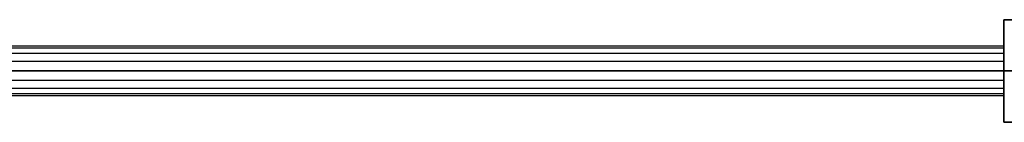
# Model space of a CAD drawing. Header units: millimetres. Extents: x -118 to 2604, y -119 to 118.
# Tile 173 of 174: x 2432 to 2547, y -6 to 6. Entities that reach past the tile are written whole.
import ezdxf

# ---------------------------------------------------------------- set-up
doc = ezdxf.new("R2010")
doc.units = ezdxf.units.MM
doc.layers.add('Layer 01', color=7, linetype='Continuous', true_color=0x000000)

# ---------------------------------------------------------------- blocks, each defined once
blk = doc.blocks.new('wireframe_rep_0')
at = {"layer": 'Layer 01'}
blk.add_open_spline([(27.06, 0, -285.64), (33.94, 0, -284.77), (37.47, 0, -283.99), (48.65, 0, -281.51), (69.9, 0, -276.8), (114.79, 0, -285.63), (217.73, 0, -285.63), (2546.5, 0, -285.31)], degree=3, dxfattribs=at)

msp = doc.modelspace()

# ---------------------------------------------------------------- linework, layer by layer
at = {"layer": 'Layer 01'}
for p, q in [((2546.5, 6, -285.31), (2546.5, 2.9, -285.31)), ((2546.5, 6, -285.31), (2548, 6, -285.31)), ((2546.5, 2.9, -285.31), (2546.5, -2.9, -285.31)), ((2546.5, 2.84, -284.75), (2546.5, 1.79, -284.75)), ((2546.5, 2.84, -285.86), (2546.5, 1.79, -285.86)), ((2546.5, 2.53, -283.9), (2546.5, 1.41, -283.9)), ((2546.5, 2.53, -286.71), (2546.5, 1.41, -286.71)), ((2546.5, 2.31, -285.31), (2546.5, 2.31, -284.35)), ((2546.5, 2.31, -286.26), (2546.5, 2.31, -285.31)), ((2546.5, 1.95, -283.36), (2546.5, 0.81, -283.36)), ((2546.5, 1.95, -284.5), (2546.5, 1.95, -283.36)), ((2546.5, 1.95, -287.25), (2546.5, 1.95, -286.11)), ((2546.5, 1.95, -287.25), (2546.5, 0.81, -287.25)), ((2546.5, 1.8, -284.7), (2546.5, 0.61, -284.7)), ((2546.5, 1.8, -285.91), (2546.5, 0.61, -285.91)), ((2546.5, 1.41, -283.9), (2546.5, 1.41, -282.77)), ((2546.5, 1.41, -287.84), (2546.5, 1.41, -286.71)), ((2546.5, 0.96, -283), (2546.5, 0, -283)), ((2546.5, 0.96, -287.62), (2546.5, 0, -287.62)), ((2546.5, 0.92, -284.38), (2546.5, 0, -284.38)), ((2546.5, 0.92, -285.31), (2546.5, 0.92, -284.38)), ((2546.5, 0.92, -286.23), (2546.5, 0.92, -285.31)), ((2546.5, 0.92, -286.23), (2546.5, 0, -286.23)), ((2546.5, 0.61, -284.7), (2546.5, 0.61, -283.5)), ((2546.5, 0.61, -287.11), (2546.5, 0.61, -285.91)), ((2546.5, 0.55, -283.51), (2546.5, 0.55, -282.46)), ((2546.5, 0.55, -288.15), (2546.5, 0.55, -287.1)), ((2546.5, 0, -284.38), (2546.5, -0.92, -284.38)), ((2546.5, 0, -291.31), (2546.5, 0, -288.21)), ((2546.5, 0, -282.41), (2546.5, 0, -279.31)), ((2546.5, 0, -279.31), (2548, 0, -279.31)), ((2548, 0, -291.31), (2546.5, 0, -291.31)), ((2546.5, 0, -288.21), (2546.5, 0, -282.41)), ((2546.5, 0, -283), (2546.5, -0.96, -283)), ((2546.5, 0, -287.62), (2546.5, -0.96, -287.62)), ((2546.5, 0, -286.23), (2546.5, -0.92, -286.23)), ((2546.5, -0.55, -283.51), (2546.5, -0.55, -282.46)), ((2546.5, -0.55, -288.15), (2546.5, -0.55, -287.1)), ((2546.5, -0.61, -284.7), (2546.5, -0.61, -283.5)), ((2546.5, -0.61, -287.11), (2546.5, -0.61, -285.91)), ((2546.5, -0.61, -285.91), (2546.5, -1.8, -285.91)), ((2546.5, -0.61, -284.7), (2546.5, -1.8, -284.7)), ((2546.5, -0.81, -283.36), (2546.5, -1.95, -283.36)), ((2546.5, -0.81, -287.25), (2546.5, -1.95, -287.25)), ((2546.5, -0.92, -286.23), (2546.5, -0.92, -285.31)), ((2546.5, -0.92, -285.31), (2546.5, -0.92, -284.38)), ((2546.5, -1.41, -283.9), (2546.5, -1.41, -282.77)), ((2546.5, -1.41, -287.84), (2546.5, -1.41, -286.71)), ((2546.5, -1.41, -286.71), (2546.5, -2.53, -286.71)), ((2546.5, -1.41, -283.9), (2546.5, -2.53, -283.9)), ((2546.5, -1.79, -285.86), (2546.5, -2.84, -285.86)), ((2546.5, -1.79, -284.75), (2546.5, -2.84, -284.75)), ((2546.5, -1.95, -287.25), (2546.5, -1.95, -286.11)), ((2546.5, -1.95, -284.5), (2546.5, -1.95, -283.36)), ((2546.5, -2.31, -286.26), (2546.5, -2.31, -285.31)), ((2546.5, -2.31, -285.31), (2546.5, -2.31, -284.35)), ((2546.5, -2.9, -285.31), (2546.5, -6, -285.31)), ((2546.5, -6, -285.31), (2548, -6, -285.31))]:
    msp.add_line(p, q, dxfattribs=at)
at = {"layer": 'Layer 01', "extrusion": (1, 0, 0)}
for start, end in [(270, 90), (90, 270)]:
    msp.add_arc((0, -285.31, 2546.5), 2.9, start, end, dxfattribs=at)
at = {"layer": 'Layer 01'}
for points, degree in [([(2546.5, 6, -279.31), (2546.5, 6, -291.31)], 1), ([(2546.5, 6, -291.31), (2546.5, -6, -291.31)], 1), ([(2546.5, -6, -279.31), (2546.5, 6, -279.31)], 1), ([(2548, 6, -279.31), (2546.5, 6, -279.31)], 1), ([(2546.5, 6, -291.31), (2548, 6, -291.31)], 1), ([(2546.5, 1.72, -285.31), (2546.5, 1.82, -285.31), (2546.5, 2.03, -285.31), (2546.5, 2.32, -285.31), (2546.5, 2.61, -285.31), (2546.5, 2.8, -285.31), (2546.5, 2.9, -285.31)], 3), ([(2546.5, 2.68, -286.41), (2546.5, 2.71, -286.33), (2546.5, 2.78, -286.15), (2546.5, 2.85, -285.87), (2546.5, 2.89, -285.59), (2546.5, 2.9, -285.4), (2546.5, 2.9, -285.31)], 3), ([(2546.5, 2.9, -285.31), (2546.5, 2.9, -285.21), (2546.5, 2.89, -285.02), (2546.5, 2.85, -284.74), (2546.5, 2.78, -284.46), (2546.5, 2.71, -284.29), (2546.5, 2.68, -284.2)], 3), ([(2546.5, 2.68, -284.2), (2546.5, 2.6, -284.23), (2546.5, 2.43, -284.3), (2546.5, 2.2, -284.39), (2546.5, 1.99, -284.48), (2546.5, 1.88, -284.53), (2546.5, 1.84, -284.54)], 3), ([(2546.5, 2.68, -286.41), (2546.5, 2.6, -286.38), (2546.5, 2.43, -286.31), (2546.5, 2.2, -286.22), (2546.5, 1.99, -286.13), (2546.5, 1.88, -286.08), (2546.5, 1.84, -286.07)], 3), ([(2546.5, 2.05, -287.36), (2546.5, 2.12, -287.29), (2546.5, 2.24, -287.15), (2546.5, 2.41, -286.92), (2546.5, 2.56, -286.67), (2546.5, 2.64, -286.5), (2546.5, 2.68, -286.41)], 3), ([(2546.5, 2.68, -284.2), (2546.5, 2.64, -284.11), (2546.5, 2.56, -283.94), (2546.5, 2.41, -283.69), (2546.5, 2.24, -283.46), (2546.5, 2.12, -283.32), (2546.5, 2.05, -283.26)], 3), ([(2546.5, 1.22, -284.09), (2546.5, 1.29, -284.02), (2546.5, 1.43, -283.87), (2546.5, 1.64, -283.66), (2546.5, 1.85, -283.46), (2546.5, 1.98, -283.32), (2546.5, 2.05, -283.26)], 3), ([(2546.5, 1.22, -286.52), (2546.5, 1.29, -286.6), (2546.5, 1.43, -286.74), (2546.5, 1.64, -286.95), (2546.5, 1.85, -287.15), (2546.5, 1.98, -287.29), (2546.5, 2.05, -287.36)], 3), ([(2546.5, 1.11, -287.98), (2546.5, 1.2, -287.95), (2546.5, 1.37, -287.86), (2546.5, 1.61, -287.72), (2546.5, 1.84, -287.55), (2546.5, 1.98, -287.42), (2546.5, 2.05, -287.36)], 3), ([(2546.5, 2.05, -283.26), (2546.5, 1.98, -283.19), (2546.5, 1.84, -283.06), (2546.5, 1.61, -282.89), (2546.5, 1.37, -282.75), (2546.5, 1.2, -282.67), (2546.5, 1.11, -282.63)], 3), ([(2546.5, 1.84, -284.54), (2546.5, 1.84, -284.57), (2546.5, 1.81, -284.67), (2546.5, 1.77, -284.87), (2546.5, 1.73, -285.08), (2546.5, 1.72, -285.23), (2546.5, 1.72, -285.31)], 3), ([(2546.5, 1.22, -284.09), (2546.5, 1.27, -284.14), (2546.5, 1.38, -284.24), (2546.5, 1.56, -284.37), (2546.5, 1.73, -284.47), (2546.5, 1.82, -284.53), (2546.5, 1.84, -284.54)], 3), ([(2546.5, 1.84, -286.07), (2546.5, 1.82, -286.08), (2546.5, 1.73, -286.14), (2546.5, 1.56, -286.24), (2546.5, 1.38, -286.37), (2546.5, 1.27, -286.47), (2546.5, 1.22, -286.52)], 3), ([(2546.5, 1.72, -285.31), (2546.5, 1.72, -285.38), (2546.5, 1.73, -285.53), (2546.5, 1.77, -285.74), (2546.5, 1.81, -285.94), (2546.5, 1.84, -286.04), (2546.5, 1.84, -286.07)], 3), ([(2546.5, 0, -285.31), (2546.5, 0.32, -285.31), (2546.5, 0.66, -285.31), (2546.5, 1.06, -285.31), (2546.5, 1.4, -285.31), (2546.5, 1.62, -285.31), (2546.5, 1.72, -285.31)], 3), ([(2546.5, 0.76, -283.46), (2546.5, 0.78, -283.49), (2546.5, 0.83, -283.58), (2546.5, 0.94, -283.75), (2546.5, 1.07, -283.92), (2546.5, 1.16, -284.04), (2546.5, 1.22, -284.09)], 3), ([(2546.5, 0, -285.31), (2546.5, 0.23, -285.08), (2546.5, 0.47, -284.84), (2546.5, 0.75, -284.56), (2546.5, 0.99, -284.31), (2546.5, 1.14, -284.16), (2546.5, 1.22, -284.09)], 3), ([(2546.5, 0, -285.31), (2546.5, 0.23, -285.53), (2546.5, 0.47, -285.77), (2546.5, 0.75, -286.05), (2546.5, 0.99, -286.3), (2546.5, 1.14, -286.45), (2546.5, 1.22, -286.52)], 3), ([(2546.5, 1.22, -286.52), (2546.5, 1.16, -286.58), (2546.5, 1.07, -286.69), (2546.5, 0.94, -286.86), (2546.5, 0.83, -287.03), (2546.5, 0.78, -287.13), (2546.5, 0.76, -287.15)], 3), ([(2546.5, 1.11, -282.63), (2546.5, 1.08, -282.71), (2546.5, 1.01, -282.87), (2546.5, 0.91, -283.1), (2546.5, 0.82, -283.32), (2546.5, 0.78, -283.43), (2546.5, 0.76, -283.46)], 3), ([(2546.5, 1.11, -287.98), (2546.5, 1.08, -287.9), (2546.5, 1.01, -287.74), (2546.5, 0.91, -287.51), (2546.5, 0.82, -287.29), (2546.5, 0.78, -287.18), (2546.5, 0.76, -287.15)], 3), ([(2546.5, 1.11, -282.63), (2546.5, 1.02, -282.59), (2546.5, 0.84, -282.53), (2546.5, 0.57, -282.46), (2546.5, 0.28, -282.42), (2546.5, 0.09, -282.41), (2546.5, 0, -282.41)], 3), ([(2546.5, 0, -288.21), (2546.5, 0.09, -288.21), (2546.5, 0.28, -288.2), (2546.5, 0.57, -288.15), (2546.5, 0.84, -288.08), (2546.5, 1.02, -288.02), (2546.5, 1.11, -287.98)], 3), ([(2546.5, 0, -283.59), (2546.5, 0.07, -283.59), (2546.5, 0.22, -283.58), (2546.5, 0.44, -283.54), (2546.5, 0.63, -283.5), (2546.5, 0.74, -283.47), (2546.5, 0.76, -283.46)], 3), ([(2546.5, 0.76, -287.15), (2546.5, 0.74, -287.14), (2546.5, 0.63, -287.12), (2546.5, 0.44, -287.07), (2546.5, 0.22, -287.04), (2546.5, 0.07, -287.03), (2546.5, 0, -287.03)], 3), ([(2546.5, -0.76, -283.46), (2546.5, -0.74, -283.47), (2546.5, -0.63, -283.5), (2546.5, -0.44, -283.54), (2546.5, -0.22, -283.58), (2546.5, -0.07, -283.59), (2546.5, 0, -283.59)], 3), ([(2546.5, 0, -283.59), (2546.5, 0, -283.48), (2546.5, 0, -283.28), (2546.5, 0, -282.98), (2546.5, 0, -282.69), (2546.5, 0, -282.5), (2546.5, 0, -282.41)], 3), ([(2546.5, -1.22, -284.09), (2546.5, -1.14, -284.16), (2546.5, -0.99, -284.31), (2546.5, -0.75, -284.56), (2546.5, -0.47, -284.84), (2546.5, -0.23, -285.08), (2546.5, 0, -285.31)], 3), ([(2546.5, 0, -285.31), (2546.5, 0, -284.99), (2546.5, 0, -284.65), (2546.5, 0, -284.25), (2546.5, 0, -283.9), (2546.5, 0, -283.69), (2546.5, 0, -283.59)], 3), ([(2546.5, 0, -287.03), (2546.5, 0, -287.13), (2546.5, 0, -287.33), (2546.5, 0, -287.63), (2546.5, 0, -287.92), (2546.5, 0, -288.11), (2546.5, 0, -288.21)], 3), ([(2546.5, 0, -285.31), (2546.5, 0, -285.62), (2546.5, 0, -285.97), (2546.5, 0, -286.36), (2546.5, 0, -286.71), (2546.5, 0, -286.92), (2546.5, 0, -287.03)], 3), ([(2546.5, 0, -287.03), (2546.5, -0.07, -287.03), (2546.5, -0.22, -287.04), (2546.5, -0.44, -287.07), (2546.5, -0.63, -287.12), (2546.5, -0.74, -287.14), (2546.5, -0.76, -287.15)], 3), ([(2546.5, 0, -285.31), (2546.5, -0.23, -285.53), (2546.5, -0.47, -285.77), (2546.5, -0.75, -286.05), (2546.5, -0.99, -286.3), (2546.5, -1.14, -286.45), (2546.5, -1.22, -286.52)], 3), ([(2546.5, 0, -285.31), (2546.5, -0.32, -285.31), (2546.5, -0.66, -285.31), (2546.5, -1.06, -285.31), (2546.5, -1.4, -285.31), (2546.5, -1.62, -285.31), (2546.5, -1.72, -285.31)], 3), ([(2546.5, -1.11, -287.98), (2546.5, -1.02, -288.02), (2546.5, -0.84, -288.08), (2546.5, -0.57, -288.15), (2546.5, -0.28, -288.2), (2546.5, -0.09, -288.21), (2546.5, 0, -288.21)], 3), ([(2546.5, 0, -282.41), (2546.5, -0.09, -282.41), (2546.5, -0.28, -282.42), (2546.5, -0.57, -282.46), (2546.5, -0.84, -282.53), (2546.5, -1.02, -282.59), (2546.5, -1.11, -282.63)], 3), ([(2546.5, -1.11, -282.63), (2546.5, -1.08, -282.71), (2546.5, -1.01, -282.87), (2546.5, -0.91, -283.1), (2546.5, -0.82, -283.32), (2546.5, -0.78, -283.43), (2546.5, -0.76, -283.46)], 3), ([(2546.5, -1.22, -284.09), (2546.5, -1.16, -284.04), (2546.5, -1.07, -283.92), (2546.5, -0.94, -283.75), (2546.5, -0.83, -283.58), (2546.5, -0.78, -283.49), (2546.5, -0.76, -283.46)], 3), ([(2546.5, -0.76, -287.15), (2546.5, -0.78, -287.13), (2546.5, -0.83, -287.03), (2546.5, -0.94, -286.86), (2546.5, -1.07, -286.69), (2546.5, -1.16, -286.58), (2546.5, -1.22, -286.52)], 3), ([(2546.5, -1.11, -287.98), (2546.5, -1.08, -287.9), (2546.5, -1.01, -287.74), (2546.5, -0.91, -287.51), (2546.5, -0.82, -287.29), (2546.5, -0.78, -287.18), (2546.5, -0.76, -287.15)], 3), ([(2546.5, -1.11, -282.63), (2546.5, -1.2, -282.67), (2546.5, -1.37, -282.75), (2546.5, -1.61, -282.89), (2546.5, -1.84, -283.06), (2546.5, -1.98, -283.19), (2546.5, -2.05, -283.26)], 3), ([(2546.5, -2.05, -287.36), (2546.5, -1.98, -287.42), (2546.5, -1.84, -287.55), (2546.5, -1.61, -287.72), (2546.5, -1.37, -287.86), (2546.5, -1.2, -287.95), (2546.5, -1.11, -287.98)], 3), ([(2546.5, -2.05, -283.26), (2546.5, -1.98, -283.32), (2546.5, -1.85, -283.46), (2546.5, -1.64, -283.66), (2546.5, -1.43, -283.87), (2546.5, -1.29, -284.02), (2546.5, -1.22, -284.09)], 3), ([(2546.5, -1.22, -286.52), (2546.5, -1.29, -286.6), (2546.5, -1.43, -286.74), (2546.5, -1.64, -286.95), (2546.5, -1.85, -287.15), (2546.5, -1.98, -287.29), (2546.5, -2.05, -287.36)], 3), ([(2546.5, -1.22, -286.52), (2546.5, -1.27, -286.47), (2546.5, -1.38, -286.37), (2546.5, -1.56, -286.24), (2546.5, -1.73, -286.14), (2546.5, -1.82, -286.08), (2546.5, -1.84, -286.07)], 3), ([(2546.5, -1.84, -284.54), (2546.5, -1.82, -284.53), (2546.5, -1.73, -284.47), (2546.5, -1.56, -284.37), (2546.5, -1.38, -284.24), (2546.5, -1.27, -284.14), (2546.5, -1.22, -284.09)], 3), ([(2546.5, -1.84, -286.07), (2546.5, -1.84, -286.04), (2546.5, -1.81, -285.94), (2546.5, -1.77, -285.74), (2546.5, -1.73, -285.53), (2546.5, -1.72, -285.38), (2546.5, -1.72, -285.31)], 3), ([(2546.5, -1.72, -285.31), (2546.5, -1.82, -285.31), (2546.5, -2.03, -285.31), (2546.5, -2.32, -285.31), (2546.5, -2.61, -285.31), (2546.5, -2.8, -285.31), (2546.5, -2.9, -285.31)], 3), ([(2546.5, -1.72, -285.31), (2546.5, -1.72, -285.23), (2546.5, -1.73, -285.08), (2546.5, -1.77, -284.87), (2546.5, -1.81, -284.67), (2546.5, -1.84, -284.57), (2546.5, -1.84, -284.54)], 3), ([(2546.5, -2.68, -286.41), (2546.5, -2.6, -286.38), (2546.5, -2.43, -286.31), (2546.5, -2.2, -286.22), (2546.5, -1.99, -286.13), (2546.5, -1.88, -286.08), (2546.5, -1.84, -286.07)], 3), ([(2546.5, -2.68, -284.2), (2546.5, -2.6, -284.23), (2546.5, -2.43, -284.3), (2546.5, -2.2, -284.39), (2546.5, -1.99, -284.48), (2546.5, -1.88, -284.53), (2546.5, -1.84, -284.54)], 3), ([(2546.5, -2.05, -283.26), (2546.5, -2.12, -283.32), (2546.5, -2.24, -283.46), (2546.5, -2.41, -283.69), (2546.5, -2.56, -283.94), (2546.5, -2.64, -284.11), (2546.5, -2.68, -284.2)], 3), ([(2546.5, -2.68, -286.41), (2546.5, -2.64, -286.5), (2546.5, -2.56, -286.67), (2546.5, -2.41, -286.92), (2546.5, -2.24, -287.15), (2546.5, -2.12, -287.29), (2546.5, -2.05, -287.36)], 3), ([(2546.5, -2.68, -284.2), (2546.5, -2.71, -284.29), (2546.5, -2.78, -284.46), (2546.5, -2.85, -284.74), (2546.5, -2.89, -285.02), (2546.5, -2.9, -285.21), (2546.5, -2.9, -285.31)], 3), ([(2546.5, -2.9, -285.31), (2546.5, -2.9, -285.4), (2546.5, -2.89, -285.59), (2546.5, -2.85, -285.87), (2546.5, -2.78, -286.15), (2546.5, -2.71, -286.33), (2546.5, -2.68, -286.41)], 3), ([(2546.5, -6, -291.31), (2546.5, -6, -279.31)], 1), ([(2546.5, -6, -279.31), (2548, -6, -279.31)], 1), ([(2548, -6, -291.31), (2546.5, -6, -291.31)], 1)]:
    msp.add_open_spline(points, degree=degree, dxfattribs=at)
for points, knots in [([(2546.5, 2.68, -284.2), (2359.54, 2.68, -284.22), (2172.59, 2.68, -284.25), (1964.94, 2.68, -284.28), (1861.12, 2.68, -284.29), (1643.12, 2.68, -284.33), (1389.64, 2.68, -284.36), (1250.32, 2.68, -284.36), (971.69, 2.68, -284.37), (313.85, 2.68, -284.32), (271.61, 2.68, -284.11), (155.34, 2.68, -283.74), (148.25, 2.68, -283.54), (123.98, 2.68, -282.76), (104, 2.68, -281.2), (86.34, 2.68, -279.24), (76.74, 2.68, -278), (66.54, 2.68, -277.72), (61.51, 2.68, -277.87), (48.34, 2.68, -280.33), (42.28, 2.68, -281.83), (39.06, 2.68, -282.5), (37.45, 2.68, -282.84), (34.15, 2.68, -283.46), (31.42, 2.68, -283.92), (30.39, 2.68, -284.08), (28.34, 2.68, -284.41), (27.63, 2.68, -284.48), (26.93, 2.68, -284.54)], [-1, -1, -1, -1, 0, 0, 0, 1, 2, 2, 2, 3, 4, 5, 6, 7, 8, 9, 10, 11, 12, 13, 14, 14, 14, 15, 16, 16, 16, 17, 17, 17, 17]), ([(2546.5, 2.9, -285.31), (2359.54, 2.9, -285.33), (2172.59, 2.9, -285.35), (1964.94, 2.9, -285.39), (1861.12, 2.9, -285.4), (1643.12, 2.9, -285.44), (1389.64, 2.9, -285.46), (1250.32, 2.9, -285.47), (971.69, 2.9, -285.48), (313.85, 2.9, -285.43), (271.61, 2.9, -285.22), (155.33, 2.9, -284.85), (148.23, 2.9, -284.65), (123.91, 2.9, -283.87), (103.9, 2.9, -282.3), (86.2, 2.9, -280.34), (76.63, 2.9, -279.1), (66.57, 2.9, -278.83), (61.63, 2.9, -278.98), (48.6, 2.9, -281.41), (42.54, 2.9, -282.91), (39.3, 2.9, -283.58), (37.68, 2.9, -283.92), (34.34, 2.9, -284.55), (31.58, 2.9, -285.02), (30.54, 2.9, -285.18), (28.47, 2.9, -285.51), (27.77, 2.9, -285.58), (27.06, 2.9, -285.64)], [-1, -1, -1, -1, 0, 0, 0, 1, 2, 2, 2, 3, 4, 5, 6, 7, 8, 9, 10, 11, 12, 13, 14, 14, 14, 15, 16, 16, 16, 17, 17, 17, 17]), ([(2546.5, 2.68, -286.41), (2359.54, 2.68, -286.44), (2172.59, 2.68, -286.46), (1964.94, 2.68, -286.49), (1861.12, 2.68, -286.51), (1643.12, 2.68, -286.55), (1389.64, 2.68, -286.57), (1250.32, 2.68, -286.58), (971.69, 2.68, -286.58), (313.85, 2.68, -286.54), (271.61, 2.68, -286.33), (155.32, 2.68, -285.96), (148.22, 2.68, -285.75), (123.85, 2.68, -284.98), (103.8, 2.68, -283.41), (86.06, 2.68, -281.43), (76.51, 2.68, -280.21), (66.59, 2.68, -279.94), (61.74, 2.68, -280.08), (48.87, 2.68, -282.48), (42.8, 2.68, -283.99), (39.54, 2.68, -284.67), (37.91, 2.68, -285), (34.53, 2.68, -285.65), (31.74, 2.68, -286.11), (30.69, 2.68, -286.28), (28.6, 2.68, -286.61), (27.9, 2.68, -286.68), (27.2, 2.68, -286.74)], [-1, -1, -1, -1, 0, 0, 0, 1, 2, 2, 2, 3, 4, 5, 6, 7, 8, 9, 10, 11, 12, 13, 14, 14, 14, 15, 16, 16, 16, 17, 17, 17, 17]), ([(2546.5, 2.05, -283.26), (2359.54, 2.05, -283.28), (2172.59, 2.05, -283.3), (1964.94, 2.05, -283.34), (1861.12, 2.05, -283.35), (1643.12, 2.05, -283.39), (1389.64, 2.05, -283.41), (1250.32, 2.05, -283.42), (971.69, 2.05, -283.43), (313.85, 2.05, -283.38), (271.61, 2.05, -283.17), (155.34, 2.05, -282.8), (148.26, 2.05, -282.59), (124.03, 2.05, -281.82), (104.09, 2.05, -280.26), (86.45, 2.05, -278.3), (76.84, 2.05, -277.06), (66.52, 2.05, -276.77), (61.41, 2.05, -276.93), (48.11, 2.05, -279.41), (42.06, 2.05, -280.92), (38.86, 2.05, -281.58), (37.26, 2.05, -281.91), (33.98, 2.05, -282.54), (31.28, 2.05, -282.99), (30.26, 2.05, -283.15), (28.22, 2.05, -283.47), (27.52, 2.05, -283.54), (26.81, 2.05, -283.61)], [-1, -1, -1, -1, 0, 0, 0, 1, 2, 2, 2, 3, 4, 5, 6, 7, 8, 9, 10, 11, 12, 13, 14, 14, 14, 15, 16, 16, 16, 17, 17, 17, 17]), ([(2546.5, 2.05, -287.36), (2359.54, 2.05, -287.38), (2172.59, 2.05, -287.4), (1964.94, 2.05, -287.44), (1861.12, 2.05, -287.45), (1643.12, 2.05, -287.49), (1389.64, 2.05, -287.51), (1250.32, 2.05, -287.52), (971.69, 2.05, -287.53), (313.85, 2.05, -287.48), (271.6, 2.05, -287.27), (155.31, 2.05, -286.9), (148.2, 2.05, -286.7), (123.79, 2.05, -285.92), (103.71, 2.05, -284.35), (85.94, 2.05, -282.37), (76.41, 2.05, -281.14), (66.61, 2.05, -280.88), (61.84, 2.05, -281.02), (49.09, 2.05, -283.4), (43.03, 2.05, -284.9), (39.75, 2.05, -285.59), (38.11, 2.05, -285.93), (34.7, 2.05, -286.57), (31.88, 2.05, -287.05), (30.82, 2.05, -287.21), (28.71, 2.05, -287.55), (28.02, 2.05, -287.61), (27.32, 2.05, -287.67)], [-1, -1, -1, -1, 0, 0, 0, 1, 2, 2, 2, 3, 4, 5, 6, 7, 8, 9, 10, 11, 12, 13, 14, 14, 14, 15, 16, 16, 16, 17, 17, 17, 17]), ([(26.7, 0, -282.76), (27.41, 0, -282.7), (28.12, 0, -282.63), (30.14, 0, -282.31), (31.15, 0, -282.15), (33.83, 0, -281.7), (37.09, 0, -281.08), (38.68, 0, -280.75), (41.85, 0, -280.09), (47.91, 0, -278.59), (61.32, 0, -276.09), (66.5, 0, -275.92), (76.93, 0, -276.21), (86.56, 0, -277.46), (104.17, 0, -279.42), (124.08, 0, -280.97), (148.28, 0, -281.75), (155.35, 0, -281.95), (271.61, 0, -282.32), (313.85, 0, -282.53), (971.69, 0, -282.58), (1250.32, 0, -282.57), (1389.64, 0, -282.56), (1643.12, 0, -282.54), (1861.12, 0, -282.5), (1964.94, 0, -282.49), (2172.59, 0, -282.45), (2359.54, 0, -282.43), (2546.5, 0, -282.41)], [-17, -17, -17, -17, -16.975191, -16.975191, -16.975191, -16.944224, -16.913256, -16.913256, -16.913256, -16.191796, -15.470336, -14.748876, -14.027416, -13.305956, -12.584496, -11.863036, -11.141576, -10.420116, -9.698656, -8.977196, -8.255736, -8.255736, -8.255736, -5.704267, -3.152799, -3.152799, -3.152799, 1, 1, 1, 1]), ([(2546.5, 1.11, -282.63), (2359.54, 1.11, -282.65), (2172.59, 1.11, -282.68), (1964.94, 1.11, -282.71), (1861.12, 1.11, -282.73), (1643.12, 1.11, -282.76), (1389.64, 1.11, -282.79), (1250.32, 1.11, -282.79), (971.69, 1.11, -282.8), (313.85, 1.11, -282.75), (271.61, 1.11, -282.54), (155.35, 1.11, -282.18), (148.27, 1.11, -281.97), (124.07, 1.11, -281.2), (104.14, 1.11, -279.64), (86.53, 1.11, -277.68), (76.91, 1.11, -276.44), (66.51, 1.11, -276.15), (61.34, 1.11, -276.31), (47.96, 1.11, -278.8), (41.91, 1.11, -280.31), (38.72, 1.11, -280.97), (37.13, 1.11, -281.3), (33.87, 1.11, -281.92), (31.19, 1.11, -282.37), (30.17, 1.11, -282.53), (28.15, 1.11, -282.85), (27.44, 1.11, -282.92), (26.73, 1.11, -282.98)], [-1, -1, -1, -1, 0, 0, 0, 1, 2, 2, 2, 3, 4, 5, 6, 7, 8, 9, 10, 11, 12, 13, 14, 14, 14, 15, 16, 16, 16, 17, 17, 17, 17]), ([(2546.5, 1.11, -287.98), (2359.54, 1.11, -288.01), (2172.59, 1.11, -288.03), (1964.94, 1.11, -288.06), (1861.12, 1.11, -288.08), (1643.12, 1.11, -288.12), (1389.64, 1.11, -288.14), (1250.32, 1.11, -288.14), (971.69, 1.11, -288.15), (313.85, 1.11, -288.1), (271.6, 1.11, -287.89), (155.31, 1.11, -287.53), (148.19, 1.11, -287.32), (123.76, 1.11, -286.54), (103.65, 1.11, -284.97), (85.86, 1.11, -282.99), (76.35, 1.11, -281.77), (66.62, 1.11, -281.51), (61.91, 1.11, -281.64), (49.24, 1.11, -284.01), (43.18, 1.11, -285.51), (39.88, 1.11, -286.2), (38.23, 1.11, -286.54), (34.81, 1.11, -287.19), (31.97, 1.11, -287.66), (30.91, 1.11, -287.83), (28.78, 1.11, -288.17), (28.09, 1.11, -288.23), (27.4, 1.11, -288.29)], [-1, -1, -1, -1, 0, 0, 0, 1, 2, 2, 2, 3, 4, 5, 6, 7, 8, 9, 10, 11, 12, 13, 14, 14, 14, 15, 16, 16, 16, 17, 17, 17, 17]), ([(2546.5, 0, -288.21), (2359.54, 0, -288.23), (2172.59, 0, -288.25), (1964.94, 0, -288.29), (1861.12, 0, -288.3), (1643.12, 0, -288.34), (1389.64, 0, -288.36), (1250.32, 0, -288.37), (971.69, 0, -288.38), (313.85, 0, -288.33), (271.6, 0, -288.12), (155.31, 0, -287.75), (148.19, 0, -287.55), (123.74, 0, -286.76), (103.63, 0, -285.19), (85.84, 0, -283.21), (76.32, 0, -281.99), (66.63, 0, -281.73), (61.93, 0, -281.87), (49.3, 0, -284.22), (43.23, 0, -285.73), (39.93, 0, -286.41), (38.28, 0, -286.76), (34.85, 0, -287.41), (32, 0, -287.89), (30.94, 0, -288.05), (28.81, 0, -288.39), (28.12, 0, -288.46), (27.43, 0, -288.52)], [-1, -1, -1, -1, 3.154001, 3.154001, 3.154001, 5.706208, 8.258416, 8.258416, 8.258416, 8.979331, 9.700245, 10.42116, 11.142075, 11.862989, 12.583904, 13.304818, 14.025733, 14.746647, 15.467562, 16.188477, 16.909391, 16.909391, 16.909391, 16.942037, 16.974683, 16.974683, 16.974683, 17, 17, 17, 17]), ([(2546.5, -1.11, -282.63), (2359.54, -1.11, -282.65), (2172.59, -1.11, -282.68), (1964.94, -1.11, -282.71), (1861.12, -1.11, -282.73), (1643.12, -1.11, -282.76), (1389.64, -1.11, -282.79), (1250.32, -1.11, -282.79), (971.69, -1.11, -282.8), (313.85, -1.11, -282.75), (271.61, -1.11, -282.54), (155.35, -1.11, -282.18), (148.27, -1.11, -281.97), (124.07, -1.11, -281.2), (104.14, -1.11, -279.64), (86.53, -1.11, -277.68), (76.91, -1.11, -276.44), (66.51, -1.11, -276.15), (61.34, -1.11, -276.31), (47.96, -1.11, -278.8), (41.91, -1.11, -280.31), (38.72, -1.11, -280.97), (37.13, -1.11, -281.3), (33.87, -1.11, -281.92), (31.19, -1.11, -282.37), (30.17, -1.11, -282.53), (28.15, -1.11, -282.85), (27.44, -1.11, -282.92), (26.73, -1.11, -282.98)], [-1, -1, -1, -1, 0, 0, 0, 1, 2, 2, 2, 3, 4, 5, 6, 7, 8, 9, 10, 11, 12, 13, 14, 14, 14, 15, 16, 16, 16, 17, 17, 17, 17]), ([(2546.5, -1.11, -287.98), (2359.54, -1.11, -288.01), (2172.59, -1.11, -288.03), (1964.94, -1.11, -288.06), (1861.12, -1.11, -288.08), (1643.12, -1.11, -288.12), (1389.64, -1.11, -288.14), (1250.32, -1.11, -288.14), (971.69, -1.11, -288.15), (313.85, -1.11, -288.1), (271.6, -1.11, -287.89), (155.31, -1.11, -287.53), (148.19, -1.11, -287.32), (123.76, -1.11, -286.54), (103.65, -1.11, -284.97), (85.86, -1.11, -282.99), (76.35, -1.11, -281.77), (66.62, -1.11, -281.51), (61.91, -1.11, -281.64), (49.24, -1.11, -284.01), (43.18, -1.11, -285.51), (39.88, -1.11, -286.2), (38.23, -1.11, -286.54), (34.81, -1.11, -287.19), (31.97, -1.11, -287.66), (30.91, -1.11, -287.83), (28.78, -1.11, -288.17), (28.09, -1.11, -288.23), (27.4, -1.11, -288.29)], [-1, -1, -1, -1, 0, 0, 0, 1, 2, 2, 2, 3, 4, 5, 6, 7, 8, 9, 10, 11, 12, 13, 14, 14, 14, 15, 16, 16, 16, 17, 17, 17, 17]), ([(2546.5, -2.05, -283.26), (2359.54, -2.05, -283.28), (2172.59, -2.05, -283.3), (1964.94, -2.05, -283.34), (1861.12, -2.05, -283.35), (1643.12, -2.05, -283.39), (1389.64, -2.05, -283.41), (1250.32, -2.05, -283.42), (971.69, -2.05, -283.43), (313.85, -2.05, -283.38), (271.61, -2.05, -283.17), (155.34, -2.05, -282.8), (148.26, -2.05, -282.59), (124.03, -2.05, -281.82), (104.09, -2.05, -280.26), (86.45, -2.05, -278.3), (76.84, -2.05, -277.06), (66.52, -2.05, -276.77), (61.41, -2.05, -276.93), (48.11, -2.05, -279.41), (42.06, -2.05, -280.92), (38.86, -2.05, -281.58), (37.26, -2.05, -281.91), (33.98, -2.05, -282.54), (31.28, -2.05, -282.99), (30.26, -2.05, -283.15), (28.22, -2.05, -283.47), (27.52, -2.05, -283.54), (26.81, -2.05, -283.61)], [-1, -1, -1, -1, 0, 0, 0, 1, 2, 2, 2, 3, 4, 5, 6, 7, 8, 9, 10, 11, 12, 13, 14, 14, 14, 15, 16, 16, 16, 17, 17, 17, 17]), ([(2546.5, -2.05, -287.36), (2359.54, -2.05, -287.38), (2172.59, -2.05, -287.4), (1964.94, -2.05, -287.44), (1861.12, -2.05, -287.45), (1643.12, -2.05, -287.49), (1389.64, -2.05, -287.51), (1250.32, -2.05, -287.52), (971.69, -2.05, -287.53), (313.85, -2.05, -287.48), (271.6, -2.05, -287.27), (155.31, -2.05, -286.9), (148.2, -2.05, -286.7), (123.79, -2.05, -285.92), (103.71, -2.05, -284.35), (85.94, -2.05, -282.37), (76.41, -2.05, -281.14), (66.61, -2.05, -280.88), (61.84, -2.05, -281.02), (49.09, -2.05, -283.4), (43.03, -2.05, -284.9), (39.75, -2.05, -285.59), (38.11, -2.05, -285.93), (34.7, -2.05, -286.57), (31.88, -2.05, -287.05), (30.82, -2.05, -287.21), (28.71, -2.05, -287.55), (28.02, -2.05, -287.61), (27.32, -2.05, -287.67)], [-1, -1, -1, -1, 0, 0, 0, 1, 2, 2, 2, 3, 4, 5, 6, 7, 8, 9, 10, 11, 12, 13, 14, 14, 14, 15, 16, 16, 16, 17, 17, 17, 17]), ([(2546.5, -2.68, -284.2), (2359.54, -2.68, -284.22), (2172.59, -2.68, -284.25), (1964.94, -2.68, -284.28), (1861.12, -2.68, -284.29), (1643.12, -2.68, -284.33), (1389.64, -2.68, -284.36), (1250.32, -2.68, -284.36), (971.69, -2.68, -284.37), (313.85, -2.68, -284.32), (271.61, -2.68, -284.11), (155.34, -2.68, -283.74), (148.25, -2.68, -283.54), (123.98, -2.68, -282.76), (104, -2.68, -281.2), (86.34, -2.68, -279.24), (76.74, -2.68, -278), (66.54, -2.68, -277.72), (61.51, -2.68, -277.87), (48.34, -2.68, -280.33), (42.28, -2.68, -281.83), (39.06, -2.68, -282.5), (37.45, -2.68, -282.84), (34.15, -2.68, -283.46), (31.42, -2.68, -283.92), (30.39, -2.68, -284.08), (28.34, -2.68, -284.41), (27.63, -2.68, -284.48), (26.93, -2.68, -284.54)], [-1, -1, -1, -1, 0, 0, 0, 1, 2, 2, 2, 3, 4, 5, 6, 7, 8, 9, 10, 11, 12, 13, 14, 14, 14, 15, 16, 16, 16, 17, 17, 17, 17]), ([(2546.5, -2.9, -285.31), (2359.54, -2.9, -285.33), (2172.59, -2.9, -285.35), (1964.94, -2.9, -285.39), (1861.12, -2.9, -285.4), (1643.12, -2.9, -285.44), (1389.64, -2.9, -285.46), (1250.32, -2.9, -285.47), (971.69, -2.9, -285.48), (313.85, -2.9, -285.43), (271.61, -2.9, -285.22), (155.33, -2.9, -284.85), (148.23, -2.9, -284.65), (123.91, -2.9, -283.87), (103.9, -2.9, -282.3), (86.2, -2.9, -280.34), (76.63, -2.9, -279.1), (66.57, -2.9, -278.83), (61.63, -2.9, -278.98), (48.6, -2.9, -281.41), (42.54, -2.9, -282.91), (39.3, -2.9, -283.58), (37.68, -2.9, -283.92), (34.34, -2.9, -284.55), (31.58, -2.9, -285.02), (30.54, -2.9, -285.18), (28.47, -2.9, -285.51), (27.77, -2.9, -285.58), (27.06, -2.9, -285.64)], [-1, -1, -1, -1, 0, 0, 0, 1, 2, 2, 2, 3, 4, 5, 6, 7, 8, 9, 10, 11, 12, 13, 14, 14, 14, 15, 16, 16, 16, 17, 17, 17, 17]), ([(2546.5, -2.68, -286.41), (2359.54, -2.68, -286.44), (2172.59, -2.68, -286.46), (1964.94, -2.68, -286.49), (1861.12, -2.68, -286.51), (1643.12, -2.68, -286.55), (1389.64, -2.68, -286.57), (1250.32, -2.68, -286.58), (971.69, -2.68, -286.58), (313.85, -2.68, -286.54), (271.61, -2.68, -286.33), (155.32, -2.68, -285.96), (148.22, -2.68, -285.75), (123.85, -2.68, -284.98), (103.8, -2.68, -283.41), (86.06, -2.68, -281.43), (76.51, -2.68, -280.21), (66.59, -2.68, -279.94), (61.74, -2.68, -280.08), (48.87, -2.68, -282.48), (42.8, -2.68, -283.99), (39.54, -2.68, -284.67), (37.91, -2.68, -285), (34.53, -2.68, -285.65), (31.74, -2.68, -286.11), (30.69, -2.68, -286.28), (28.6, -2.68, -286.61), (27.9, -2.68, -286.68), (27.2, -2.68, -286.74)], [-1, -1, -1, -1, 0, 0, 0, 1, 2, 2, 2, 3, 4, 5, 6, 7, 8, 9, 10, 11, 12, 13, 14, 14, 14, 15, 16, 16, 16, 17, 17, 17, 17])]:
    msp.add_open_spline(points, degree=3, knots=knots, dxfattribs=at)

# ---------------------------------------------------------------- block references
msp.add_blockref('wireframe_rep_0', (0, 0), dxfattribs=at)

doc.saveas('drawing.dxf')
